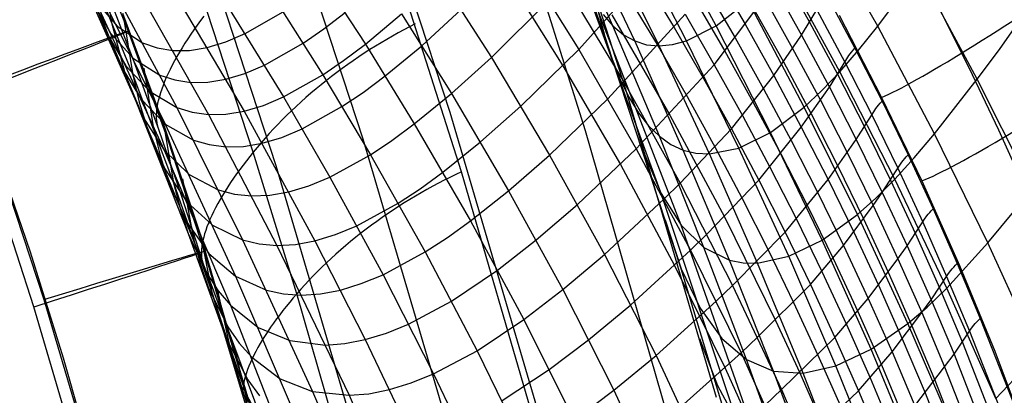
# Model space of a CAD drawing. Extents: x -919 to -345, y -585 to -19.
# Tile 100 of 123: x -436 to -382, y -251 to -231. Entities that reach past the tile are written whole.
import ezdxf

# ---------------------------------------------------------------- set-up
doc = ezdxf.new("R2010")
doc.units = 0
for name, color, linetype in [('IMBOTT_SEDU', 139, 'CONTINUOUS'), ('SCHIUMATO', 84, 'CONTINUOUS'), ('TELAIO', 3, 'CONTINUOUS')]:
    doc.layers.add(name, color=color, linetype=linetype)

msp = doc.modelspace()

# ---------------------------------------------------------------- linework, layer by layer
at = {"layer": 'IMBOTT_SEDU'}
for p, q in [((-432.651, -225.229, -29.488), (-430.267, -231.194, -29.488)), ((-430.267, -231.194, -29.488), (-428.074, -237.233, -29.486)), ((-435.624, -243.35, -11.352), (-437.831, -236.971, -11.361)), ((-428.074, -237.233, -29.486), (-426.087, -243.317, -29.481)), ((-436.8, -240.147, -11.354), (-434.894, -245.969, -11.343)), ((-435.442, -246.375, -47.28), (-437.333, -240.565, -47.28)), ((-433.815, -249.189, -11.34), (-435.624, -243.35, -11.352)), ((-426.087, -243.317, -29.481), (-422.555, -255.27, -29.474)), ((-434.894, -245.969, -11.343), (-431.416, -257.72, -11.324)), ((-431.986, -258.096, -47.28), (-435.442, -246.375, -47.28)), ((-428.672, -267.251, -11.324), (-433.815, -249.189, -11.34))]:
    msp.add_line(p, q, dxfattribs=at)
at = {"layer": 'IMBOTT_SEDU', "extrusion": (-0.358543, 0.933494, -0.005972)}
msp.add_arc((506.256, -29.471, -61.373), 21.706, 125.1639, 236.8652, dxfattribs=at)
at = {"layer": 'IMBOTT_SEDU', "extrusion": (-0.300008, 0.953916, -0.006213)}
msp.add_arc((501.176, -29.74, -104.092), 21.722, 125.1996, 236.8545, dxfattribs=at)
at = {"layer": 'SCHIUMATO'}
for p, q in [((-402.913, -234.414, -35.836), (-408.33, -217.611, -35.527)), ((-404.069, -231.488, -20.204), (-408.57, -218.811, -19.968)), ((-405.132, -236.689, -43.275), (-410.371, -220.059, -43.113)), ((-411.951, -238.944, -46.999), (-417.132, -222.69, -46.999)), ((-421.73, -225, 136.356), (-417.228, -231.905, 136.332)), ((-403.624, -230.905, 26.873), (-406.286, -224.879, 26.976)), ((-434.043, -225.203, -3.733), (-430.433, -233.554, -3.714)), ((-397.947, -230.904, 89.779), (-401.07, -225.119, 89.847)), ((-389.072, -230.915, 137.224), (-392.352, -225.086, 137.35)), ((-402.43, -231.733, 42.578), (-405.21, -225.784, 42.673)), ((-401.083, -232.009, 58.292), (-403.977, -226.126, 58.379)), ((-399.579, -231.727, 74.047), (-402.587, -225.9, 74.126)), ((-414.251, -226.473, 158.713), (-410.308, -232.653, 158.701)), ((-404.459, -226.559, 186.489), (-401.141, -232.022, 186.281)), ((-431.742, -227.229, -35.744), (-431.199, -230.647, -19.775)), ((-408.838, -226.832, 174.034), (-405.507, -232.207, 173.928)), ((-433.14, -227.593, 12.082), (-429.466, -235.903, 12.11)), ((-432.417, -227.709, -19.78), (-431.651, -230.654, -3.72)), ((-432.417, -227.709, -19.78), (-430.014, -233.601, -19.769)), ((-409.706, -227.756, 169.812), (-406.376, -233.098, 169.793)), ((-400.983, -240.135, -4.672), (-405.553, -227.606, -4.47)), ((-405.507, -232.207, 173.928), (-401.321, -227.513, 193.6)), ((-391.156, -233.428, 121.459), (-394.337, -227.598, 121.562)), ((-431.398, -228.311, 59.778), (-427.596, -235.395, 59.811)), ((-425.994, -227.884, 107.487), (-421.731, -234.815, 107.494)), ((-401.912, -228.249, 190.594), (-400.262, -230.993, 190.48)), ((-397.985, -228.03, 202.624), (-396.363, -230.816, 202.441)), ((-394.404, -227.86, 214.903), (-392.817, -230.7, 214.759)), ((-389.072, -230.915, 137.224), (-386.819, -227.883, 152.903)), ((-383.611, -233.831, 152.763), (-386.819, -227.883, 152.903)), ((-432.435, -228.83, -3.724), (-431.501, -231.219, 12.095)), ((-429.822, -228.761, 75.709), (-425.856, -235.781, 75.737)), ((-428.006, -228.632, 91.617), (-423.892, -235.599, 91.637)), ((-422.845, -228.398, 121.958), (-419.576, -233.597, 121.949)), ((-406.277, -228.576, 178.152), (-403.017, -234.022, 178.012)), ((-398.528, -228.779, 199.538), (-396.911, -231.562, 199.367)), ((-394.848, -228.581, 211.747), (-393.264, -231.411, 211.594)), ((-432.315, -229.404, 12.088), (-431.23, -231.303, 27.964)), ((-431.787, -229.128, 43.856), (-428.223, -236.307, 43.889)), ((-431.378, -229.165, -35.78), (-429.95, -232.86, -35.78)), ((-395.332, -229.321, 208.63), (-393.752, -232.145, 208.468)), ((-391.87, -229.233, 221.151), (-390.329, -232.126, 221.029)), ((-432.084, -229.499, 27.956), (-430.876, -230.913, 43.865)), ((-432.084, -229.499, 27.956), (-428.291, -237.75, 27.986)), ((-410.308, -232.653, 158.701), (-407.155, -229.509, 173.976)), ((-399.881, -241.877, 10.986), (-404.667, -229.527, 11.174)), ((-399.088, -229.523, 196.484), (-397.477, -232.303, 196.329)), ((-397.947, -230.904, 89.779), (-396.195, -229.531, 105.712)), ((-393.114, -235.372, 105.63), (-396.195, -229.531, 105.712)), ((-393.264, -231.411, 211.594), (-392.312, -229.84, 218.769)), ((-428.324, -236.269, -35.729), (-430.551, -230.225, -35.739)), ((-430.551, -230.225, -35.739), (-430.014, -233.601, -19.769)), ((-426.108, -230.368, -44.1), (-426.293, -230.617, -43.928)), ((-423.391, -237.849, -44.24), (-425.92, -230.12, -44.264)), ((-423.833, -231.332, 107.491), (-421.74, -230.123, 121.955)), ((-419.519, -231.073, 129.146), (-418.332, -230.165, 136.336)), ((-417.228, -231.905, 136.332), (-415.241, -230.235, 147.514)), ((-415.241, -230.235, 147.514), (-412.505, -234.632, 147.494)), ((-414.13, -231.994, 147.505), (-411.961, -230.007, 158.716)), ((-404.431, -230.105, -27.985), (-404.069, -231.488, -20.204)), ((-404.164, -230.284, 19.019), (-403.624, -230.905, 26.873)), ((-403.903, -234.928, 173.889), (-399.666, -230.261, 193.463)), ((-403.692, -230.302, 182.219), (-400.5, -235.809, 182.055)), ((-399.666, -230.261, 193.463), (-398.061, -233.039, 193.325)), ((-398.061, -233.039, 193.325), (-395.832, -230.067, 205.545)), ((-395.832, -230.067, 205.545), (-394.259, -232.888, 205.375)), ((-392.418, -230.016, 217.964), (-390.885, -232.897, 217.839)), ((-391.197, -230.313, 221.073), (-388.86, -234.843, 220.872)), ((-382.389, -232.211, 160.367), (-381.071, -230.309, 168.441)), ((-431.651, -230.654, -3.72), (-430.698, -233.041, 12.101)), ((-431.199, -230.647, -19.775), (-430.433, -233.554, -3.714)), ((-430.876, -230.913, 43.865), (-429.469, -231.837, 59.795)), ((-426.473, -230.867, -43.747), (-426.649, -231.116, -43.557)), ((-426.293, -230.617, -43.928), (-426.473, -230.867, -43.747)), ((-414.804, -230.959, -47.005), (-415.117, -231.123, -47.005)), ((-414.491, -230.8, -46.999), (-414.804, -230.959, -47.005)), ((-403.624, -230.905, 26.873), (-403.046, -231.388, 34.727)), ((-401.072, -236.979, 26.781), (-403.624, -230.905, 26.873)), ((-400.262, -230.993, 190.48), (-398.663, -233.767, 190.363)), ((-399.579, -231.727, 74.047), (-397.947, -230.904, 89.779)), ((-394.968, -236.766, 89.717), (-397.947, -230.904, 89.779)), ((-396.363, -230.816, 202.441), (-394.792, -233.633, 202.284)), ((-392.817, -230.7, 214.759), (-391.284, -233.569, 214.628)), ((-390.134, -232.245, 129.332), (-389.072, -230.915, 137.224)), ((-385.959, -236.839, 137.109), (-389.072, -230.915, 137.224)), ((-431.501, -231.219, 12.095), (-430.387, -233.112, 27.972)), ((-431.23, -231.303, 27.964), (-429.98, -232.705, 43.874)), ((-426.819, -231.366, -43.357), (-426.984, -231.614, -43.149)), ((-426.649, -231.116, -43.557), (-426.819, -231.366, -43.357)), ((-424.901, -231.789, 99.565), (-423.833, -231.332, 107.491)), ((-420.651, -231.856, 121.951), (-419.519, -231.073, 129.146)), ((-415.742, -231.467, -46.986), (-416.053, -231.646, -46.968)), ((-415.429, -231.292, -46.999), (-415.742, -231.467, -46.986)), ((-415.117, -231.123, -47.005), (-415.429, -231.292, -46.999)), ((-404.069, -231.488, -20.204), (-403.666, -232.738, -12.398)), ((-399.872, -244.271, -20.401), (-404.069, -231.488, -20.204)), ((-403.046, -231.388, 34.727), (-402.43, -231.733, 42.578)), ((-396.911, -231.562, 199.367), (-395.344, -234.376, 199.224)), ((-394.792, -233.633, 202.284), (-393.264, -231.411, 211.594)), ((-393.264, -231.411, 211.594), (-391.733, -234.271, 211.455)), ((-429.469, -231.837, 59.795), (-428.671, -232.112, 67.761)), ((-428.671, -232.112, 67.761), (-427.81, -232.254, 75.723)), ((-427.296, -232.107, -42.708), (-427.442, -232.35, -42.475)), ((-427.143, -231.861, -42.933), (-427.296, -232.107, -42.708)), ((-426.984, -231.614, -43.149), (-427.143, -231.861, -42.933)), ((-426.891, -232.251, 83.68), (-425.92, -232.097, 91.627)), ((-425.92, -232.097, 91.627), (-424.901, -231.789, 99.565)), ((-422.775, -233.069, 107.492), (-420.651, -231.856, 121.951)), ((-418.429, -232.813, 129.143), (-417.228, -231.905, 136.332)), ((-417.228, -231.905, 136.332), (-414.541, -236.295, 136.329)), ((-416.674, -232.019, -46.913), (-416.983, -232.212, -46.876)), ((-416.364, -231.83, -46.944), (-416.674, -232.019, -46.913)), ((-416.053, -231.646, -46.968), (-416.364, -231.83, -46.944)), ((-416.14, -233.656, 136.329), (-414.13, -231.994, 147.505)), ((-402.43, -231.733, 42.578), (-401.777, -231.941, 50.427)), ((-399.771, -237.738, 42.492), (-402.43, -231.733, 42.578)), ((-401.777, -231.941, 50.427), (-401.083, -232.009, 58.292)), ((-401.141, -232.022, 186.281), (-399.553, -234.793, 186.182)), ((-401.083, -232.009, 58.292), (-400.347, -231.936, 66.183)), ((-398.317, -237.954, 58.213), (-401.083, -232.009, 58.292)), ((-400.347, -231.936, 66.183), (-399.579, -231.727, 74.047)), ((-396.706, -237.625, 73.976), (-399.579, -231.727, 74.047)), ((-427.81, -232.254, 75.723), (-426.891, -232.251, 83.68)), ((-427.582, -232.592, -42.234), (-427.715, -232.83, -41.986)), ((-427.442, -232.35, -42.475), (-427.582, -232.592, -42.234)), ((-417.595, -232.613, -46.784), (-417.898, -232.82, -46.728)), ((-417.29, -232.41, -46.833), (-417.595, -232.613, -46.784)), ((-416.983, -232.212, -46.876), (-417.29, -232.41, -46.833)), ((-412.505, -234.632, 147.494), (-410.308, -232.653, 158.701)), ((-410.308, -232.653, 158.701), (-407.113, -238.017, 158.673)), ((-408.689, -235.323, 158.684), (-405.507, -232.207, 173.928)), ((-405.507, -232.207, 173.928), (-402.345, -237.674, 173.857)), ((-397.477, -232.303, 196.329), (-395.914, -235.113, 196.198)), ((-393.752, -232.145, 208.468), (-392.226, -234.999, 208.32)), ((-391.156, -233.428, 121.459), (-390.134, -232.245, 129.332)), ((-390.778, -232.724, 218.646), (-390.656, -232.542, 219.449)), ((-390.656, -232.542, 219.449), (-390.587, -232.446, 219.848)), ((-390.587, -232.446, 219.848), (-390.51, -232.345, 220.245)), ((-390.51, -232.345, 220.245), (-390.424, -232.238, 220.639)), ((-390.424, -232.238, 220.639), (-390.329, -232.126, 221.029)), ((-390.329, -232.126, 221.029), (-388.841, -235.048, 220.894)), ((-383.611, -233.831, 152.763), (-382.389, -232.211, 160.367)), ((-430.698, -233.041, 12.101), (-429.555, -234.929, 27.978)), ((-430.387, -233.112, 27.972), (-429.095, -234.502, 43.883)), ((-429.98, -232.705, 43.874), (-428.526, -233.613, 59.804)), ((-429.95, -232.86, -35.78), (-428.595, -236.582, -35.78)), ((-427.84, -233.065, -41.73), (-427.958, -233.297, -41.468)), ((-427.715, -232.83, -41.986), (-427.84, -233.065, -41.73)), ((-423.861, -233.531, 99.568), (-422.775, -233.069, 107.492)), ((-419.576, -233.597, 121.949), (-418.429, -232.813, 129.143)), ((-418.199, -233.031, -46.666), (-418.497, -233.246, -46.598)), ((-417.898, -232.82, -46.728), (-418.199, -233.031, -46.666)), ((-406.376, -233.098, 169.793), (-403.219, -238.541, 169.775)), ((-403.666, -232.738, -12.398), (-403.225, -233.855, -4.576)), ((-402.345, -237.674, 173.857), (-398.061, -233.039, 193.325)), ((-398.061, -233.039, 193.325), (-396.504, -235.845, 193.207)), ((-394.259, -232.888, 205.375), (-392.739, -235.739, 205.215)), ((-391.733, -234.271, 211.455), (-390.778, -232.724, 218.646)), ((-390.885, -232.897, 217.839), (-389.404, -235.805, 217.708)), ((-430.433, -233.554, -3.714), (-429.466, -235.903, 12.11)), ((-430.433, -233.554, -3.714), (-426.962, -242.328, -3.696)), ((-430.014, -233.601, -19.769), (-429.658, -235.099, -11.745)), ((-430.014, -233.601, -19.769), (-427.768, -239.551, -19.756)), ((-429.412, -233.237, -35.734), (-428.871, -236.568, -19.762)), ((-428.526, -233.613, 59.804), (-427.707, -233.88, 67.769)), ((-428.067, -233.524, -41.199), (-428.169, -233.747, -40.924)), ((-427.958, -233.297, -41.468), (-428.067, -233.524, -41.199)), ((-424.899, -233.844, 91.633), (-423.861, -233.531, 99.568)), ((-421.731, -234.815, 107.494), (-419.576, -233.597, 121.949)), ((-419.576, -233.597, 121.949), (-416.956, -237.994, 121.953)), ((-419.085, -233.687, -46.444), (-419.374, -233.913, -46.358)), ((-418.793, -233.464, -46.524), (-419.085, -233.687, -46.444)), ((-418.497, -233.246, -46.598), (-418.793, -233.464, -46.524)), ((-417.356, -234.564, 129.143), (-416.14, -233.656, 136.329)), ((-397.113, -236.57, 190.256), (-394.792, -233.633, 202.284)), ((-394.792, -233.633, 202.284), (-393.274, -236.479, 202.141)), ((-392.147, -234.469, 113.571), (-391.156, -233.428, 121.459)), ((-391.284, -233.569, 214.628), (-389.803, -236.467, 214.494)), ((-388.136, -239.344, 121.36), (-391.156, -233.428, 121.459)), ((-428.348, -234.178, -40.358), (-428.424, -234.386, -40.067)), ((-428.263, -233.965, -40.643), (-428.348, -234.178, -40.358)), ((-428.169, -233.747, -40.924), (-428.263, -233.965, -40.643)), ((-427.707, -233.88, 67.769), (-426.827, -234.014, 75.731)), ((-426.827, -234.014, 75.731), (-425.889, -234.004, 83.686)), ((-425.889, -234.004, 83.686), (-424.899, -233.844, 91.633)), ((-419.66, -234.142, -46.266), (-419.942, -234.375, -46.168)), ((-419.374, -233.913, -46.358), (-419.66, -234.142, -46.266)), ((-403.225, -233.855, -4.576), (-402.744, -234.836, 3.244)), ((-403.017, -234.022, 178.012), (-399.941, -239.559, 177.915)), ((-398.663, -233.767, 190.363), (-397.113, -236.57, 190.256)), ((-393.274, -236.479, 202.141), (-391.733, -234.271, 211.455)), ((-391.733, -234.271, 211.455), (-390.254, -237.159, 211.316)), ((-385.959, -236.839, 137.109), (-383.611, -233.831, 152.763)), ((-380.587, -239.876, 152.623), (-383.611, -233.831, 152.763)), ((-429.095, -234.502, 43.883), (-427.596, -235.395, 59.811)), ((-428.551, -234.784, -39.474), (-428.602, -234.973, -39.172)), ((-428.492, -234.588, -39.773), (-428.551, -234.784, -39.474)), ((-428.424, -234.386, -40.067), (-428.492, -234.588, -39.773)), ((-422.836, -235.281, 99.571), (-421.731, -234.815, 107.494)), ((-421.731, -234.815, 107.494), (-419.188, -239.228, 107.494)), ((-420.22, -234.61, -46.064), (-420.494, -234.848, -45.955)), ((-419.942, -234.375, -46.168), (-420.22, -234.61, -46.064)), ((-418.516, -235.348, 121.95), (-417.356, -234.564, 129.143)), ((-414.541, -236.295, 136.329), (-412.505, -234.632, 147.494)), ((-412.505, -234.632, 147.494), (-409.362, -239.977, 147.481)), ((-397.929, -251.353, -36.081), (-402.913, -234.414, -35.836)), ((-399.553, -234.793, 186.182), (-398.014, -237.589, 186.097)), ((-395.344, -234.376, 199.224), (-393.828, -237.217, 199.096)), ((-393.114, -235.372, 105.63), (-392.147, -234.469, 113.571)), ((-429.658, -235.099, -11.745), (-429.243, -236.467, -3.708)), ((-429.555, -234.929, 27.978), (-428.223, -236.307, 43.889)), ((-428.677, -235.332, -38.561), (-428.701, -235.501, -38.252)), ((-428.644, -235.156, -38.868), (-428.677, -235.332, -38.561)), ((-428.602, -234.973, -39.172), (-428.644, -235.156, -38.868)), ((-423.892, -235.599, 91.637), (-422.836, -235.281, 99.571)), ((-421.028, -235.332, -45.719), (-421.288, -235.577, -45.593)), ((-420.763, -235.089, -45.84), (-421.028, -235.332, -45.719)), ((-420.494, -234.848, -45.955), (-420.763, -235.089, -45.84)), ((-420.703, -236.572, 107.494), (-418.516, -235.348, 121.95)), ((-410.912, -237.293, 147.485), (-408.689, -235.323, 158.684)), ((-407.113, -238.017, 158.673), (-403.903, -234.928, 173.889)), ((-402.744, -234.836, 3.244), (-402.225, -235.683, 11.075)), ((-402.726, -235.078, -35.847), (-401.932, -237.866, -20.308)), ((-395.914, -235.113, 196.198), (-394.402, -237.951, 196.082)), ((-392.226, -234.999, 208.32), (-390.752, -237.881, 208.172)), ((-389.104, -235.362, 219.715), (-389.026, -235.263, 220.111)), ((-389.026, -235.263, 220.111), (-388.939, -235.159, 220.505)), ((-388.939, -235.159, 220.505), (-388.841, -235.048, 220.894)), ((-388.86, -234.843, 220.872), (-386.655, -239.439, 220.654)), ((-388.841, -235.048, 220.894), (-387.408, -237.998, 220.755)), ((-428.717, -235.662, -37.943), (-428.724, -235.817, -37.632)), ((-428.724, -235.817, -37.632), (-428.723, -235.963, -37.321)), ((-428.701, -235.501, -38.252), (-428.717, -235.662, -37.943)), ((-427.596, -235.395, 59.811), (-426.756, -235.655, 67.776)), ((-427.596, -235.395, 59.811), (-423.975, -242.68, 59.822)), ((-426.756, -235.655, 67.776), (-425.856, -235.781, 75.737)), ((-425.856, -235.781, 75.737), (-424.9, -235.765, 83.691)), ((-425.856, -235.781, 75.737), (-422.098, -242.982, 75.741)), ((-424.9, -235.765, 83.691), (-423.892, -235.599, 91.637)), ((-423.892, -235.599, 91.637), (-420.002, -242.733, 91.636)), ((-421.544, -235.825, -45.462), (-421.794, -236.074, -45.325)), ((-421.288, -235.577, -45.593), (-421.544, -235.825, -45.462)), ((-402.225, -235.683, 11.075), (-401.667, -236.398, 18.923)), ((-400.5, -235.809, 182.055), (-397.497, -241.413, 181.94)), ((-396.504, -235.845, 193.207), (-394.997, -238.68, 193.1)), ((-394.968, -236.766, 89.717), (-393.114, -235.372, 105.63)), ((-390.187, -241.292, 105.552), (-393.114, -235.372, 105.63)), ((-392.739, -235.739, 205.215), (-391.271, -238.619, 205.056)), ((-390.254, -237.159, 211.316), (-389.297, -235.636, 218.514)), ((-389.404, -235.805, 217.708), (-387.977, -238.741, 217.574)), ((-389.297, -235.636, 218.514), (-389.174, -235.457, 219.316)), ((-389.174, -235.457, 219.316), (-389.104, -235.362, 219.715)), ((-429.466, -235.903, 12.11), (-428.291, -237.75, 27.986)), ((-429.466, -235.903, 12.11), (-425.924, -244.554, 12.14)), ((-428.723, -235.963, -37.321), (-428.713, -236.103, -37.011)), ((-428.713, -236.103, -37.011), (-428.695, -236.234, -36.701)), ((-428.695, -236.234, -36.701), (-428.67, -236.358, -36.392)), ((-428.67, -236.358, -36.392), (-428.636, -236.474, -36.085)), ((-426.292, -242.386, -35.719), (-428.324, -236.269, -35.729)), ((-428.324, -236.269, -35.729), (-427.768, -239.551, -19.756)), ((-428.223, -236.307, 43.889), (-426.68, -237.187, 59.816)), ((-428.223, -236.307, 43.889), (-424.362, -244.682, 43.912)), ((-422.039, -236.324, -45.184), (-422.278, -236.576, -45.038)), ((-421.794, -236.074, -45.325), (-422.039, -236.324, -45.184)), ((-415.775, -237.205, 129.146), (-414.541, -236.295, 136.329)), ((-414.541, -236.295, 136.329), (-411.451, -241.636, 136.329)), ((-401.667, -236.398, 18.923), (-401.072, -236.979, 26.781)), ((-429.243, -236.467, -3.708), (-428.256, -238.776, 12.118)), ((-428.871, -236.568, -19.762), (-428.509, -238.044, -11.739)), ((-428.636, -236.474, -36.085), (-428.595, -236.582, -35.78)), ((-428.595, -236.582, -35.78), (-427.313, -240.33, -35.78)), ((-422.513, -236.829, -44.887), (-422.741, -237.083, -44.731)), ((-422.278, -236.576, -45.038), (-422.513, -236.829, -44.887)), ((-421.826, -237.042, 99.572), (-420.703, -236.572, 107.494)), ((-400.304, -253.443, -43.404), (-405.132, -236.689, -43.275)), ((-401.072, -236.979, 26.781), (-400.44, -237.426, 34.638)), ((-398.628, -243.098, 26.698), (-401.072, -236.979, 26.781)), ((-399.941, -239.559, 177.915), (-397.113, -236.57, 190.256)), ((-397.113, -236.57, 190.256), (-395.614, -239.402, 190.155)), ((-396.706, -237.625, 73.976), (-394.968, -236.766, 89.717)), ((-395.614, -239.402, 190.155), (-393.274, -236.479, 202.141)), ((-392.133, -242.7, 89.661), (-394.968, -236.766, 89.717)), ((-393.274, -236.479, 202.141), (-391.807, -239.353, 202.002)), ((-389.803, -236.467, 214.494), (-388.376, -239.392, 214.362)), ((-387.068, -238.163, 129.224), (-385.959, -236.839, 137.109)), ((-383.019, -242.851, 136.994), (-385.959, -236.839, 137.109)), ((-426.68, -237.187, 59.816), (-425.82, -237.44, 67.779)), ((-425.82, -237.44, 67.779), (-424.901, -237.559, 75.739)), ((-423.927, -237.536, 83.693), (-422.901, -237.365, 91.638)), ((-422.963, -237.338, -44.572), (-423.18, -237.593, -44.408)), ((-422.741, -237.083, -44.731), (-422.963, -237.338, -44.572)), ((-422.901, -237.365, 91.638), (-421.826, -237.042, 99.572)), ((-416.956, -237.994, 121.953), (-415.775, -237.205, 129.146)), ((-412.976, -238.955, 136.329), (-410.912, -237.293, 147.485)), ((-400.44, -237.426, 34.638), (-399.771, -237.738, 42.492)), ((-393.828, -237.217, 199.096), (-392.364, -240.087, 198.974)), ((-391.807, -239.353, 202.002), (-390.254, -237.159, 211.316)), ((-390.254, -237.159, 211.316), (-388.83, -240.075, 211.179)), ((-428.509, -238.044, -11.739), (-428.086, -239.391, -3.702)), ((-428.291, -237.75, 27.986), (-426.911, -239.087, 43.894)), ((-428.291, -237.75, 27.986), (-424.644, -246.28, 28.019)), ((-424.901, -237.559, 75.739), (-423.927, -237.536, 83.693)), ((-423.391, -237.849, -44.24), (-423.583, -238.088, -44.076)), ((-423.18, -237.593, -44.408), (-423.391, -237.849, -44.24)), ((-420.998, -245.648, -44.242), (-423.391, -237.849, -44.24)), ((-419.188, -239.228, 107.494), (-416.956, -237.994, 121.953)), ((-416.956, -237.994, 121.953), (-413.941, -243.345, 121.958)), ((-409.362, -239.977, 147.481), (-407.113, -238.017, 158.673)), ((-407.113, -238.017, 158.673), (-404.093, -243.486, 158.66)), ((-405.581, -240.739, 158.666), (-402.345, -237.674, 173.857)), ((-402.345, -237.674, 173.857), (-399.368, -243.242, 173.811)), ((-401.932, -237.866, -20.308), (-400.983, -240.135, -4.672)), ((-399.771, -237.738, 42.492), (-399.064, -237.915, 50.344)), ((-397.229, -243.794, 42.415), (-399.771, -237.738, 42.492)), ((-399.064, -237.915, 50.344), (-398.317, -237.954, 58.213)), ((-398.317, -237.954, 58.213), (-396.706, -237.625, 73.976)), ((-395.677, -243.958, 58.142), (-398.317, -237.954, 58.213)), ((-398.014, -237.589, 186.097), (-396.523, -240.412, 186.021)), ((-393.969, -243.587, 73.913), (-396.706, -237.625, 73.976)), ((-394.402, -237.951, 196.082), (-392.942, -240.817, 195.973)), ((-390.752, -237.881, 208.172), (-389.332, -240.79, 208.027)), ((-387.507, -238.106, 220.366), (-387.408, -237.998, 220.755)), ((-387.408, -237.998, 220.755), (-386.03, -240.974, 220.613)), ((-423.953, -238.568, -43.723), (-424.132, -238.809, -43.533)), ((-423.77, -238.328, -43.904), (-423.953, -238.568, -43.723)), ((-423.583, -238.088, -44.076), (-423.77, -238.328, -43.904)), ((-403.219, -238.541, 169.775), (-400.247, -244.092, 169.758)), ((-388.83, -240.075, 211.179), (-387.87, -238.574, 218.379)), ((-388.136, -239.344, 121.36), (-387.068, -238.163, 129.224)), ((-387.87, -238.574, 218.379), (-387.746, -238.398, 219.181)), ((-387.746, -238.398, 219.181), (-387.675, -238.305, 219.579)), ((-387.675, -238.305, 219.579), (-387.595, -238.208, 219.974)), ((-387.595, -238.208, 219.974), (-387.507, -238.106, 220.366)), ((-428.256, -238.776, 12.118), (-427.048, -240.583, 27.995)), ((-426.911, -239.087, 43.894), (-425.314, -239.926, 59.818)), ((-424.305, -239.049, -43.334), (-424.473, -239.288, -43.126)), ((-424.132, -238.809, -43.533), (-424.305, -239.049, -43.334)), ((-414.228, -239.867, 129.149), (-412.976, -238.955, 136.329)), ((-412.267, -239.091, -47.005), (-412.583, -239.244, -47.005)), ((-411.951, -238.943, -46.999), (-412.267, -239.091, -47.005)), ((-407.172, -255.322, -47), (-411.951, -238.944, -46.999)), ((-394.997, -238.68, 193.1), (-393.542, -241.542, 193)), ((-391.271, -238.619, 205.056), (-389.858, -241.525, 204.899)), ((-387.977, -238.741, 217.574), (-386.605, -241.703, 217.442)), ((-428.086, -239.391, -3.702), (-427.076, -241.659, 12.129)), ((-427.768, -239.551, -19.756), (-427.396, -241.004, -11.733)), ((-427.768, -239.551, -19.756), (-425.675, -245.561, -19.742)), ((-427.282, -239.318, -35.724), (-426.701, -242.549, -19.749)), ((-424.634, -239.526, -42.91), (-424.79, -239.763, -42.685)), ((-424.473, -239.288, -43.126), (-424.634, -239.526, -42.91)), ((-420.337, -239.706, 99.571), (-419.188, -239.228, 107.494)), ((-419.188, -239.228, 107.494), (-416.259, -244.598, 107.494)), ((-413.216, -239.566, -46.987), (-413.531, -239.734, -46.969)), ((-412.9, -239.403, -47), (-413.216, -239.566, -46.987)), ((-412.583, -239.244, -47.005), (-412.9, -239.403, -47)), ((-400.833, -240.445, 173.831), (-399.941, -239.559, 177.915)), ((-399.941, -239.559, 177.915), (-397.053, -245.192, 177.853)), ((-398.473, -242.364, 177.88), (-395.614, -239.402, 190.155)), ((-395.614, -239.402, 190.155), (-394.167, -242.26, 190.058)), ((-394.167, -242.26, 190.058), (-391.807, -239.353, 202.002)), ((-391.807, -239.353, 202.002), (-390.394, -242.253, 201.869)), ((-389.174, -240.386, 113.48), (-388.136, -239.344, 121.36)), ((-388.376, -239.392, 214.362), (-387.004, -242.343, 214.232)), ((-385.281, -245.342, 121.264), (-388.136, -239.344, 121.36)), ((-386.655, -239.439, 220.654), (-384.584, -244.098, 220.433)), ((-425.314, -239.926, 59.818), (-424.429, -240.16, 67.781)), ((-424.938, -239.998, -42.452), (-425.08, -240.231, -42.212)), ((-424.79, -239.763, -42.685), (-424.938, -239.998, -42.452)), ((-424.429, -240.16, 67.781), (-423.486, -240.263, 75.74)), ((-423.486, -240.263, 75.74), (-422.487, -240.224, 83.693)), ((-422.487, -240.224, 83.693), (-421.437, -240.04, 91.637)), ((-421.437, -240.04, 91.637), (-420.337, -239.706, 99.571)), ((-415.428, -240.659, 121.957), (-414.228, -239.867, 129.149)), ((-414.16, -240.084, -46.915), (-414.473, -240.267, -46.878)), ((-413.846, -239.907, -46.945), (-414.16, -240.084, -46.915)), ((-413.531, -239.734, -46.969), (-413.846, -239.907, -46.945)), ((-411.451, -241.636, 136.329), (-409.362, -239.977, 147.481)), ((-409.362, -239.977, 147.481), (-406.386, -245.42, 147.483)), ((-400.983, -240.135, -4.672), (-399.881, -241.877, 10.986)), ((-396.761, -252.789, -4.836), (-400.983, -240.135, -4.672)), ((-392.364, -240.087, 198.974), (-390.952, -242.983, 198.859)), ((-389.332, -240.79, 208.027), (-388.83, -240.075, 211.179)), ((-388.83, -240.075, 211.179), (-387.459, -243.017, 211.047)), ((-383.019, -242.851, 136.994), (-380.587, -239.876, 152.623)), ((-427.313, -240.33, -35.78), (-426.106, -244.103, -35.78)), ((-427.048, -240.583, 27.995), (-425.623, -241.879, 43.901)), ((-425.342, -240.688, -41.709), (-425.462, -240.912, -41.447)), ((-425.215, -240.461, -41.964), (-425.342, -240.688, -41.709)), ((-425.08, -240.231, -42.212), (-425.215, -240.461, -41.964)), ((-417.705, -241.904, 107.494), (-415.428, -240.659, 121.957)), ((-415.093, -240.645, -46.786), (-415.401, -240.84, -46.73)), ((-414.784, -240.453, -46.835), (-415.093, -240.645, -46.786)), ((-414.473, -240.267, -46.878), (-414.784, -240.453, -46.835)), ((-407.853, -242.686, 147.481), (-405.581, -240.739, 158.666)), ((-404.093, -243.486, 158.66), (-400.833, -240.445, 173.831)), ((-396.523, -240.412, 186.021), (-395.084, -243.26, 185.953)), ((-390.187, -241.292, 105.552), (-389.174, -240.386, 113.48)), ((-427.396, -241.004, -11.733), (-426.962, -242.328, -3.696)), ((-425.573, -241.131, -41.179), (-425.676, -241.347, -40.905)), ((-425.462, -240.912, -41.447), (-425.573, -241.131, -41.179)), ((-416.009, -241.244, -46.601), (-416.309, -241.451, -46.527)), ((-415.706, -241.04, -46.669), (-416.009, -241.244, -46.601)), ((-415.401, -240.84, -46.73), (-415.706, -241.04, -46.669)), ((-392.942, -240.817, 195.973), (-391.533, -243.708, 195.871)), ((-392.133, -242.7, 89.661), (-390.187, -241.292, 105.552)), ((-390.952, -242.983, 198.859), (-389.332, -240.79, 208.027)), ((-387.416, -247.287, 105.478), (-390.187, -241.292, 105.552)), ((-389.332, -240.79, 208.027), (-387.966, -243.725, 207.888)), ((-386.372, -241.366, 219.044), (-386.3, -241.275, 219.441)), ((-386.3, -241.275, 219.441), (-386.22, -241.18, 219.835)), ((-386.22, -241.18, 219.835), (-386.131, -241.079, 220.226)), ((-386.131, -241.079, 220.226), (-386.03, -240.974, 220.613)), ((-386.03, -240.974, 220.613), (-384.708, -243.975, 220.47)), ((-427.076, -241.659, 12.129), (-425.834, -243.425, 28.006)), ((-425.858, -241.765, -40.34), (-425.935, -241.966, -40.051)), ((-425.771, -241.558, -40.625), (-425.858, -241.765, -40.34)), ((-425.676, -241.347, -40.905), (-425.771, -241.558, -40.625)), ((-416.606, -241.662, -46.447), (-416.9, -241.877, -46.361)), ((-416.309, -241.451, -46.527), (-416.606, -241.662, -46.447)), ((-412.721, -242.55, 129.15), (-411.451, -241.636, 136.329)), ((-411.451, -241.636, 136.329), (-408.527, -247.07, 136.328)), ((-400.762, -241.587, -35.949), (-399.872, -244.271, -20.401)), ((-397.497, -241.413, 181.94), (-394.693, -247.111, 181.856)), ((-393.542, -241.542, 193), (-392.139, -244.429, 192.906)), ((-389.858, -241.525, 204.899), (-388.498, -244.458, 204.748)), ((-387.459, -243.017, 211.047), (-386.497, -241.539, 218.245)), ((-386.605, -241.703, 217.442), (-385.288, -244.69, 217.308)), ((-386.497, -241.539, 218.245), (-386.372, -241.366, 219.044)), ((-426.962, -242.328, -3.696), (-425.924, -244.554, 12.14)), ((-426.962, -242.328, -3.696), (-423.771, -251.21, -3.676)), ((-421.794, -257.859, -35.693), (-426.292, -242.386, -35.719)), ((-426.292, -242.386, -35.719), (-425.675, -245.561, -19.742)), ((-426.064, -242.351, -39.459), (-426.115, -242.535, -39.159)), ((-426.004, -242.161, -39.757), (-426.064, -242.351, -39.459)), ((-425.935, -241.966, -40.051), (-426.004, -242.161, -39.757)), ((-425.623, -241.879, 43.901), (-423.975, -242.68, 59.822)), ((-420.002, -242.733, 91.636), (-418.878, -242.39, 99.57)), ((-418.878, -242.39, 99.57), (-417.705, -241.904, 107.494)), ((-417.477, -242.317, -46.171), (-417.76, -242.541, -46.067)), ((-417.19, -242.095, -46.269), (-417.477, -242.317, -46.171)), ((-416.9, -241.877, -46.361), (-417.19, -242.095, -46.269)), ((-399.881, -241.877, 10.986), (-398.628, -243.098, 26.698)), ((-395.487, -254.375, 10.836), (-399.881, -241.877, 10.986)), ((-399.368, -243.242, 173.811), (-398.473, -242.364, 177.88)), ((-397.053, -245.192, 177.853), (-394.167, -242.26, 190.058)), ((-394.167, -242.26, 190.058), (-392.771, -245.145, 189.966)), ((-390.394, -242.253, 201.869), (-389.034, -245.18, 201.742)), ((-387.004, -242.343, 214.232), (-385.686, -245.319, 214.102)), ((-426.701, -242.549, -19.749), (-426.316, -243.976, -11.727)), ((-426.191, -242.883, -38.55), (-426.216, -243.048, -38.242)), ((-426.158, -242.712, -38.855), (-426.191, -242.883, -38.55)), ((-426.115, -242.535, -39.159), (-426.158, -242.712, -38.855)), ((-423.975, -242.68, 59.822), (-423.065, -242.896, 67.783)), ((-423.975, -242.68, 59.822), (-420.132, -251.019, 59.854)), ((-423.065, -242.896, 67.783), (-422.098, -242.982, 75.741)), ((-422.098, -242.982, 75.741), (-421.076, -242.93, 83.693)), ((-421.076, -242.93, 83.693), (-420.002, -242.733, 91.636)), ((-420.002, -242.733, 91.636), (-417.238, -248.173, 91.643)), ((-418.039, -242.769, -45.958), (-418.313, -242.998, -45.843)), ((-417.76, -242.541, -46.067), (-418.039, -242.769, -45.958)), ((-413.941, -243.345, 121.958), (-412.721, -242.55, 129.15)), ((-409.969, -244.342, 136.328), (-407.853, -242.686, 147.481)), ((-393.969, -243.587, 73.913), (-392.133, -242.7, 89.661)), ((-389.445, -248.703, 89.613), (-392.133, -242.7, 89.661)), ((-385.281, -245.342, 121.264), (-383.019, -242.851, 136.994)), ((-380.256, -248.947, 136.882), (-383.019, -242.851, 136.994)), ((-426.231, -243.205, -37.934), (-426.238, -243.355, -37.624)), ((-426.238, -243.355, -37.624), (-426.237, -243.498, -37.315)), ((-426.216, -243.048, -38.242), (-426.231, -243.205, -37.934)), ((-425.834, -243.425, 28.006), (-424.362, -244.682, 43.912)), ((-422.098, -242.982, 75.741), (-418.126, -251.234, 75.763)), ((-418.849, -243.466, -45.596), (-419.109, -243.702, -45.465)), ((-418.583, -243.231, -45.722), (-418.849, -243.466, -45.596)), ((-418.313, -242.998, -45.843), (-418.583, -243.231, -45.722)), ((-416.259, -244.598, 107.494), (-413.941, -243.345, 121.958)), ((-413.941, -243.345, 121.958), (-411.086, -248.78, 121.957)), ((-402.649, -246.258, 158.656), (-399.368, -243.242, 173.811)), ((-399.368, -243.242, 173.811), (-396.582, -248.905, 173.782)), ((-398.628, -243.098, 26.698), (-397.229, -243.794, 42.415)), ((-396.292, -249.261, 26.625), (-398.628, -243.098, 26.698)), ((-395.084, -243.26, 185.953), (-393.696, -246.131, 185.89)), ((-392.771, -245.145, 189.966), (-390.952, -242.983, 198.859)), ((-390.952, -242.983, 198.859), (-389.593, -245.904, 198.751)), ((-387.966, -243.725, 207.888), (-387.459, -243.017, 211.047)), ((-387.459, -243.017, 211.047), (-386.143, -245.984, 210.916)), ((-426.316, -243.976, -11.727), (-425.867, -245.277, -3.69)), ((-426.237, -243.498, -37.315), (-426.227, -243.634, -37.006)), ((-426.227, -243.634, -37.006), (-426.209, -243.762, -36.697)), ((-426.209, -243.762, -36.697), (-426.182, -243.883, -36.39)), ((-426.182, -243.883, -36.39), (-426.148, -243.997, -36.084)), ((-426.148, -243.997, -36.084), (-426.106, -244.103, -35.78)), ((-419.364, -243.941, -45.328), (-419.615, -244.181, -45.187)), ((-419.109, -243.702, -45.465), (-419.364, -243.941, -45.328)), ((-406.386, -245.42, 147.483), (-404.093, -243.486, 158.66)), ((-404.093, -243.486, 158.66), (-401.251, -249.054, 158.653)), ((-397.229, -243.794, 42.415), (-396.473, -243.943, 50.271)), ((-394.805, -249.899, 42.348), (-397.229, -243.794, 42.415)), ((-396.473, -243.943, 50.271), (-395.677, -243.958, 58.142)), ((-395.677, -243.958, 58.142), (-393.969, -243.587, 73.913)), ((-393.166, -250.018, 58.081), (-395.677, -243.958, 58.142)), ((-391.369, -249.613, 73.858), (-393.969, -243.587, 73.913)), ((-391.533, -243.708, 195.871), (-390.178, -246.625, 195.777)), ((-389.593, -245.904, 198.751), (-387.966, -243.725, 207.888)), ((-387.966, -243.725, 207.888), (-386.655, -246.686, 207.751)), ((-384.81, -244.078, 220.084), (-384.708, -243.975, 220.47)), ((-384.708, -243.975, 220.47), (-383.441, -247, 220.324)), ((-426.106, -244.103, -35.78), (-423.843, -251.697, -35.78)), ((-425.924, -244.554, 12.14), (-425.314, -245.48, 20.075)), ((-425.924, -244.554, 12.14), (-421.568, -256.24, 12.19)), ((-419.859, -244.423, -45.041), (-420.099, -244.666, -44.89)), ((-419.615, -244.181, -45.187), (-419.859, -244.423, -45.041)), ((-412.494, -246.052, 121.958), (-409.969, -244.342, 136.328)), ((-400.247, -244.092, 169.758), (-397.467, -249.742, 169.741)), ((-399.872, -244.271, -20.401), (-398.828, -246.447, -4.759)), ((-395.979, -257.152, -20.56), (-399.872, -244.271, -20.401)), ((-392.139, -244.429, 192.906), (-390.789, -247.343, 192.818)), ((-388.498, -244.458, 204.748), (-387.193, -247.416, 204.602)), ((-386.143, -245.984, 210.916), (-385.179, -244.529, 218.109)), ((-385.179, -244.529, 218.109), (-385.054, -244.359, 218.907)), ((-385.054, -244.359, 218.907), (-384.981, -244.27, 219.302)), ((-384.981, -244.27, 219.302), (-384.9, -244.176, 219.695)), ((-384.9, -244.176, 219.695), (-384.81, -244.078, 220.084)), ((-384.584, -244.098, 220.433), (-382.648, -248.814, 220.206)), ((-424.362, -244.682, 43.912), (-422.665, -245.446, 59.83)), ((-424.362, -244.682, 43.912), (-420.734, -253.164, 43.955)), ((-420.332, -244.911, -44.734), (-420.56, -245.156, -44.574)), ((-420.099, -244.666, -44.89), (-420.332, -244.911, -44.734)), ((-418.603, -245.443, 91.638), (-417.456, -245.091, 99.57)), ((-417.456, -245.091, 99.57), (-416.259, -244.598, 107.494)), ((-416.259, -244.598, 107.494), (-413.48, -250.046, 107.493)), ((-385.288, -244.69, 217.308), (-384.027, -247.701, 217.172)), ((-425.867, -245.277, -3.69), (-424.796, -247.46, 12.152)), ((-425.675, -245.561, -19.742), (-424.804, -248.238, -3.683)), ((-425.675, -245.561, -19.742), (-421.857, -257.702, -19.713)), ((-425.349, -245.467, -35.714), (-424.686, -248.586, -19.735)), ((-425.314, -245.48, 20.075), (-424.644, -246.28, 28.019)), ((-422.665, -245.446, 59.83), (-421.732, -245.646, 67.789)), ((-420.782, -245.402, -44.41), (-420.998, -245.648, -44.242)), ((-420.56, -245.156, -44.574), (-420.782, -245.402, -44.41)), ((-419.699, -245.651, 83.696), (-418.603, -245.443, 91.638)), ((-408.527, -247.07, 136.328), (-406.386, -245.42, 147.483)), ((-406.386, -245.42, 147.483), (-403.581, -250.959, 147.493)), ((-397.951, -246.062, 173.795), (-397.053, -245.192, 177.853)), ((-397.053, -245.192, 177.853), (-394.361, -250.915, 177.81)), ((-395.683, -248.042, 177.83), (-392.771, -245.145, 189.966)), ((-392.771, -245.145, 189.966), (-391.428, -248.054, 189.879)), ((-389.034, -245.18, 201.742), (-387.728, -248.132, 201.619)), ((-386.361, -246.381, 113.395), (-385.281, -245.342, 121.264)), ((-385.686, -245.319, 214.102), (-384.425, -248.321, 213.971)), ((-382.593, -251.418, 121.172), (-385.281, -245.342, 121.264)), ((-421.732, -245.646, 67.789), (-420.743, -245.717, 75.746)), ((-421.387, -246.11, -43.906), (-421.575, -246.341, -43.725)), ((-421.194, -245.878, -44.079), (-421.387, -246.11, -43.906)), ((-420.998, -245.648, -44.242), (-421.194, -245.878, -44.079)), ((-416.487, -261.341, -44.254), (-420.998, -245.648, -44.242)), ((-420.743, -245.717, 75.746), (-419.699, -245.651, 83.696)), ((-414.852, -247.313, 107.493), (-412.494, -246.052, 121.958)), ((-401.251, -249.054, 158.653), (-397.951, -246.062, 173.795)), ((-393.696, -246.131, 185.89), (-392.358, -249.028, 185.833)), ((-391.428, -248.054, 189.879), (-389.593, -245.904, 198.751)), ((-389.593, -245.904, 198.751), (-388.288, -248.851, 198.648)), ((-386.655, -246.686, 207.751), (-386.143, -245.984, 210.916)), ((-386.143, -245.984, 210.916), (-384.884, -248.976, 210.785)), ((-424.644, -246.28, 28.019), (-423.128, -247.497, 43.925)), ((-424.644, -246.28, 28.019), (-420.127, -257.803, 28.08)), ((-421.758, -246.573, -43.535), (-421.937, -246.805, -43.335)), ((-421.575, -246.341, -43.725), (-421.758, -246.573, -43.535)), ((-404.961, -248.179, 147.487), (-402.649, -246.258, 158.656)), ((-398.828, -246.447, -4.759), (-397.635, -248.108, 10.906)), ((-390.178, -246.625, 195.777), (-388.875, -249.567, 195.686)), ((-388.288, -248.851, 198.648), (-386.655, -246.686, 207.751)), ((-387.416, -247.287, 105.478), (-386.361, -246.381, 113.395)), ((-386.655, -246.686, 207.751), (-385.4, -249.672, 207.617)), ((-422.109, -247.035, -43.128), (-422.276, -247.265, -42.911)), ((-421.937, -246.805, -43.335), (-422.109, -247.035, -43.128)), ((-411.086, -248.78, 121.957), (-408.527, -247.07, 136.328)), ((-408.527, -247.07, 136.328), (-405.768, -252.594, 136.326)), ((-394.693, -247.111, 181.856), (-393.365, -249.996, 181.821)), ((-383.718, -247.289, 219.161), (-383.636, -247.197, 219.552)), ((-383.636, -247.197, 219.552), (-383.544, -247.101, 219.94)), ((-383.544, -247.101, 219.94), (-383.441, -247, 220.324)), ((-383.441, -247, 220.324), (-381.526, -251.899, 220.084)), ((-424.796, -247.46, 12.152), (-424.167, -248.365, 20.088)), ((-423.128, -247.497, 43.925), (-421.385, -248.226, 59.841)), ((-422.589, -247.721, -42.454), (-422.736, -247.946, -42.213)), ((-422.436, -247.494, -42.687), (-422.589, -247.721, -42.454)), ((-422.276, -247.265, -42.911), (-422.436, -247.494, -42.687)), ((-416.07, -247.812, 99.572), (-414.852, -247.313, 107.493)), ((-390.789, -247.343, 192.818), (-389.491, -250.28, 192.735)), ((-389.445, -248.703, 89.613), (-387.416, -247.287, 105.478)), ((-384.802, -253.354, 105.41), (-387.416, -247.287, 105.478)), ((-387.193, -247.416, 204.602), (-385.943, -250.398, 204.46)), ((-384.884, -248.976, 210.785), (-383.918, -247.543, 217.971)), ((-384.027, -247.701, 217.172), (-382.121, -252.578, 216.947)), ((-383.918, -247.543, 217.971), (-383.791, -247.376, 218.766)), ((-383.791, -247.376, 218.766), (-383.718, -247.289, 219.161)), ((-424.804, -248.238, -3.683), (-423.694, -250.378, 12.165)), ((-422.876, -248.168, -41.965), (-423.007, -248.387, -41.71)), ((-422.736, -247.946, -42.213), (-422.876, -248.168, -41.965)), ((-421.385, -248.226, 59.841), (-419.42, -248.468, 75.754)), ((-418.355, -248.39, 83.703), (-417.238, -248.173, 91.643)), ((-417.238, -248.173, 91.643), (-416.07, -247.812, 99.572)), ((-417.238, -248.173, 91.643), (-414.607, -253.683, 91.654)), ((-407.126, -249.821, 136.327), (-404.961, -248.179, 147.487)), ((-398.862, -248.114, -36.041), (-397.887, -250.7, -20.485)), ((-397.635, -248.108, 10.906), (-396.292, -249.261, 26.625)), ((-396.582, -248.905, 173.782), (-395.683, -248.042, 177.83)), ((-394.361, -250.915, 177.81), (-391.428, -248.054, 189.879)), ((-391.428, -248.054, 189.879), (-390.136, -250.988, 189.795)), ((-387.728, -248.132, 201.619), (-386.478, -251.108, 201.5)), ((-384.425, -248.321, 213.971), (-382.52, -253.18, 213.755)), ((-424.686, -248.586, -19.735), (-423.771, -251.21, -3.676)), ((-424.436, -248.558, -35.709), (-423.724, -251.618, -19.728)), ((-424.167, -248.365, 20.088), (-423.478, -249.145, 28.033)), ((-423.248, -248.816, -41.18), (-423.355, -249.024, -40.906)), ((-423.132, -248.603, -41.448), (-423.248, -248.816, -41.18)), ((-423.007, -248.387, -41.71), (-423.132, -248.603, -41.448)), ((-419.42, -248.468, 75.754), (-418.355, -248.39, 83.703)), ((-413.48, -250.046, 107.493), (-411.086, -248.78, 121.957)), ((-411.086, -248.78, 121.957), (-408.389, -254.297, 121.953)), ((-391.369, -249.613, 73.858), (-389.445, -248.703, 89.613)), ((-390.136, -250.988, 189.795), (-388.288, -248.851, 198.648)), ((-386.906, -254.772, 89.572), (-389.445, -248.703, 89.613)), ((-388.288, -248.851, 198.648), (-387.038, -251.822, 198.547)), ((-382.648, -248.814, 220.206), (-380.847, -253.583, 219.974)), ((-423.455, -249.228, -40.626), (-423.545, -249.428, -40.341)), ((-423.478, -249.145, 28.033), (-421.919, -250.324, 43.939)), ((-423.355, -249.024, -40.906), (-423.455, -249.228, -40.626)), ((-403.581, -250.959, 147.493), (-401.251, -249.054, 158.653)), ((-401.251, -249.054, 158.653), (-398.594, -254.714, 158.65)), ((-399.899, -251.873, 158.651), (-396.582, -248.905, 173.782)), ((-396.582, -248.905, 173.782), (-393.99, -254.661, 173.76)), ((-396.292, -249.261, 26.625), (-394.805, -249.899, 42.348)), ((-394.066, -255.464, 26.561), (-396.292, -249.261, 26.625)), ((-392.358, -249.028, 185.833), (-391.071, -251.948, 185.779)), ((-385.4, -249.672, 207.617), (-384.884, -248.976, 210.785)), ((-384.884, -248.976, 210.785), (-382.982, -253.82, 210.573)), ((-382.593, -251.418, 121.172), (-380.256, -248.947, 136.882)), ((-423.7, -249.812, -39.758), (-423.764, -249.996, -39.46)), ((-423.627, -249.623, -40.051), (-423.7, -249.812, -39.758)), ((-423.545, -249.428, -40.341), (-423.627, -249.623, -40.051)), ((-409.717, -251.528, 121.956), (-407.126, -249.821, 136.327)), ((-397.467, -249.742, 169.741), (-394.879, -255.484, 169.726)), ((-394.805, -249.899, 42.348), (-393.166, -250.018, 58.081)), ((-392.501, -256.051, 42.289), (-394.805, -249.899, 42.348)), ((-393.166, -250.018, 58.081), (-391.369, -249.613, 73.858)), ((-388.909, -255.697, 73.811), (-391.369, -249.613, 73.858)), ((-388.875, -249.567, 195.686), (-387.628, -252.533, 195.598)), ((-387.038, -251.822, 198.547), (-385.4, -249.672, 207.617)), ((-385.4, -249.672, 207.617), (-383.504, -254.504, 207.403)), ((-423.865, -250.346, -38.856), (-423.902, -250.512, -38.55)), ((-423.819, -250.174, -39.159), (-423.865, -250.346, -38.856)), ((-423.764, -249.996, -39.46), (-423.819, -250.174, -39.159)), ((-423.694, -250.378, 12.165), (-423.045, -251.262, 20.103)), ((-421.919, -250.324, 43.939), (-420.132, -251.019, 59.854)), ((-414.718, -250.551, 99.574), (-413.48, -250.046, 107.493)), ((-413.48, -250.046, 107.493), (-410.848, -255.57, 107.493)), ((-393.365, -249.996, 181.821), (-392.088, -252.903, 181.788)), ((-390.784, -256.13, 58.028), (-393.166, -250.018, 58.081)), ((-389.491, -250.28, 192.735), (-388.247, -253.241, 192.654)), ((-385.943, -250.398, 204.46), (-384.055, -255.223, 204.241)), ((-423.959, -250.969, -37.624), (-423.961, -251.108, -37.315)), ((-423.949, -250.824, -37.934), (-423.959, -250.969, -37.624)), ((-423.93, -250.671, -38.242), (-423.949, -250.824, -37.934)), ((-423.902, -250.512, -38.55), (-423.93, -250.671, -38.242)), ((-420.132, -251.019, 59.854), (-418.126, -251.234, 75.763)), ((-420.132, -251.019, 59.854), (-416.541, -259.479, 59.898)), ((-417.042, -251.146, 83.71), (-415.906, -250.919, 91.648)), ((-415.906, -250.919, 91.648), (-414.718, -250.551, 99.574)), ((-405.768, -252.594, 136.326), (-403.581, -250.959, 147.493)), ((-403.581, -250.959, 147.493), (-400.953, -256.586, 147.505)), ((-397.887, -250.7, -20.485), (-396.761, -252.789, -4.836)), ((-395.262, -251.772, 173.77), (-394.361, -250.915, 177.81)), ((-394.361, -250.915, 177.81), (-391.865, -256.73, 177.773)), ((-393.088, -253.812, 177.792), (-390.136, -250.988, 189.795)), ((-390.136, -250.988, 189.795), (-388.898, -253.945, 189.717)), ((-423.961, -251.108, -37.315), (-423.954, -251.24, -37.006)), ((-423.771, -251.21, -3.676), (-422.618, -253.304, 12.177)), ((-423.771, -251.21, -3.676), (-419.865, -263.173, -3.65)), ((-418.126, -251.234, 75.763), (-417.042, -251.146, 83.71)), ((-418.126, -251.234, 75.763), (-414.432, -259.623, 75.799)), ((-386.478, -251.108, 201.5), (-384.589, -255.923, 201.313))]:
    msp.add_line(p, q, dxfattribs=at)
at = {"layer": 'SCHIUMATO', "extrusion": (-0.559974, 0.825493, 0.070644)}
msp.add_arc((441.797, 214.353, 39.494), 12.592, 19.8495, 177.5032, dxfattribs=at)
at = {"layer": 'SCHIUMATO', "extrusion": (-0.549504, 0.832069, 0.075537)}
msp.add_arc((442.728, 214.738, 29.906), 12.617, 19.8452, 177.5065, dxfattribs=at)
at = {"layer": 'TELAIO'}
for p, q in [((-419.115, -215.717, -36.09), (-412.582, -235.66, -36.09)), ((-423.848, -217.329, -41.09), (-417.363, -237.121, -41.09)), ((-423.848, -217.329, -31.09), (-417.363, -237.121, -31.09)), ((-428.581, -218.94, -36.09), (-422.145, -238.583, -36.09)), ((-384.05, -233.213, 217.027), (-385.753, -229.813, 217.177)), ((-382.42, -236.649, 216.874), (-384.05, -233.213, 217.027)), ((-412.582, -235.66, -36.09), (-406.664, -255.795, -36.09)), ((-380.862, -240.118, 216.716), (-382.42, -236.649, 216.874)), ((-417.363, -237.121, -41.09), (-411.49, -257.104, -41.091)), ((-417.363, -237.121, -31.09), (-411.49, -257.104, -31.09)), ((-422.145, -238.583, -36.09), (-416.315, -258.414, -36.09))]:
    msp.add_line(p, q, dxfattribs=at)

doc.saveas('drawing.dxf')
